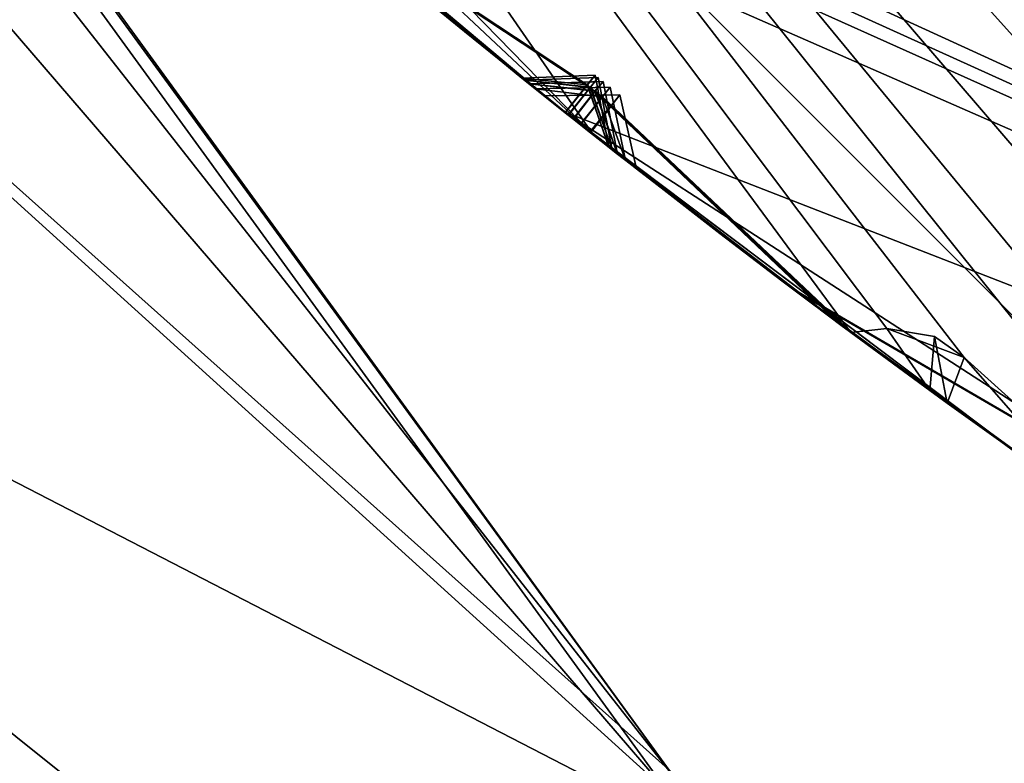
# Model space of a CAD drawing. Header units: millimetres. Extents: x -29 to 28.8, y -75.2 to 10.
# Tile 18 of 256: x -7.7 to -6.7, y -45.5 to -44.7. Entities that reach past the tile are written whole.
import ezdxf

# ---------------------------------------------------------------- set-up
doc = ezdxf.new("R2010")
doc.units = ezdxf.units.MM
doc.header["$LTSCALE"] = 88.413066
for name, color, linetype in [('104', 7, 'CONTINUOUS'), ('105', 7, 'CONTINUOUS'), ('107', 7, 'CONTINUOUS'), ('109', 7, 'CONTINUOUS'), ('11', 7, 'CONTINUOUS'), ('15', 7, 'CONTINUOUS'), ('16', 7, 'CONTINUOUS'), ('17', 7, 'CONTINUOUS'), ('2', 7, 'CONTINUOUS'), ('20', 7, 'CONTINUOUS'), ('22', 7, 'CONTINUOUS'), ('23', 7, 'CONTINUOUS'), ('26', 7, 'CONTINUOUS'), ('28', 7, 'CONTINUOUS'), ('31', 7, 'CONTINUOUS'), ('379', 7, 'CONTINUOUS'), ('385', 7, 'CONTINUOUS'), ('386', 7, 'CONTINUOUS'), ('387', 7, 'CONTINUOUS'), ('388', 7, 'CONTINUOUS'), ('389', 7, 'CONTINUOUS'), ('390', 7, 'CONTINUOUS'), ('4', 7, 'CONTINUOUS'), ('461', 7, 'CONTINUOUS'), ('464', 7, 'CONTINUOUS'), ('467', 7, 'CONTINUOUS'), ('470', 7, 'CONTINUOUS'), ('473', 7, 'CONTINUOUS'), ('604', 7, 'CONTINUOUS'), ('605', 7, 'CONTINUOUS'), ('608', 7, 'CONTINUOUS'), ('611', 7, 'CONTINUOUS'), ('614', 7, 'CONTINUOUS'), ('617', 7, 'CONTINUOUS')]:
    doc.layers.add(name, color=color, linetype=linetype)

msp = doc.modelspace()

# ---------------------------------------------------------------- linework, layer by layer
at = {"layer": '104', "linetype": 'CONTINUOUS'}
for points in [[(-3.2374, -45.7668, 24.9), (-8.4772, -41.9614, 24.9), (-9.0206, -42.3535, 24.9), (-3.2374, -45.7668, 24.9)], [(-3.445, -46.4044, 24.9), (-3.2374, -45.7668, 24.9), (-9.0206, -42.3535, 24.9), (-3.445, -46.4044, 24.9)]]:
    msp.add_3dface(points, dxfattribs=at)
at = {"layer": '105', "linetype": 'CONTINUOUS'}
for points in [[(-3.6, -46.8798, 24.4), (-9.0206, -42.3535, 24.9), (-9.425, -42.6477, 24.4), (-3.6, -46.8798, 24.4)], [(-3.445, -46.4044, 24.9), (-9.0206, -42.3535, 24.9), (-3.6, -46.8798, 24.4), (-3.445, -46.4044, 24.9)]]:
    msp.add_3dface(points, dxfattribs=at)
at = {"layer": '107', "linetype": 'CONTINUOUS'}
for points in [[(-8.15, -41.8605, -4.1), (-3.1028, -45.4708, -4.1), (-8.15, -41.9513, -3.061), (-8.15, -41.8605, -4.1)], [(-8.15, -41.9513, -3.061), (-3.1028, -45.4708, -4.1), (-8.15, -42.0416, -2.0181), (-8.15, -41.9513, -3.061)], [(-3.6, -46.8798, 24.4), (-9.425, -42.6477, 24.4), (-8.15, -42.0416, -2.0181), (-3.6, -46.8798, 24.4)], [(-3.1028, -45.4708, -4.1), (-3.6, -46.8798, 24.4), (-8.15, -42.0416, -2.0181), (-3.1028, -45.4708, -4.1)]]:
    msp.add_3dface(points, dxfattribs=at)
at = {"layer": '109', "linetype": 'CONTINUOUS'}
msp.add_3dface([(-2.8297, -44.5081, -5.1), (-3.1028, -45.4708, -4.1), (-8.15, -41.8605, -4.1), (-2.8297, -44.5081, -5.1)], dxfattribs=at)
at = {"layer": '11', "linetype": 'CONTINUOUS'}
for points in [[(-8.9733, -43.7674, 130.8839), (-6.9166, -45.6062, 129.3412), (-8.6669, -44.7027, 133.1238), (-8.9733, -43.7674, 130.8839)], [(-6.1385, -46.7283, 131.4163), (-9.077, -46.0472, 135.3515), (-8.6669, -44.7027, 133.1238), (-6.1385, -46.7283, 131.4163)], [(-6.9166, -45.6062, 129.3412), (-6.1385, -46.7283, 131.4163), (-8.6669, -44.7027, 133.1238), (-6.9166, -45.6062, 129.3412)]]:
    msp.add_3dface(points, dxfattribs=at)
at = {"layer": '15', "linetype": 'CONTINUOUS'}
msp.add_3dface([(-3.3054, -45.9761, 122.5), (-6.465, -44.6993, 122.5), (-8.6551, -42.0907, 122.5), (-3.3054, -45.9761, 122.5)], dxfattribs=at)
at = {"layer": '16', "linetype": 'CONTINUOUS'}
for points in [[(-11.3982, -39.5035, 123.3264), (-10.0829, -41.6214, 122.734), (-7.0445, -45.4959, 123.3264), (-11.3982, -39.5035, 123.3264)], [(-10.0829, -41.6214, 122.734), (-6.465, -44.6993, 122.5), (-5.8214, -45.8829, 122.734), (-10.0829, -41.6214, 122.734)], [(-10.0829, -41.6214, 122.734), (-5.8214, -45.8829, 122.734), (-7.0445, -45.4959, 123.3264), (-10.0829, -41.6214, 122.734)]]:
    msp.add_3dface(points, dxfattribs=at)
at = {"layer": '17', "linetype": 'CONTINUOUS'}
for points in [[(-11.4127, -39.5082, 123.4125), (-11.3982, -39.5035, 123.3264), (-7.0445, -45.4959, 123.3264), (-11.4127, -39.5082, 123.4125)], [(-7.0534, -45.5082, 123.4125), (-11.4127, -39.5082, 123.4125), (-7.0445, -45.4959, 123.3264), (-7.0534, -45.5082, 123.4125)]]:
    msp.add_3dface(points, dxfattribs=at)
at = {"layer": '2', "linetype": 'CONTINUOUS'}
for points in [[(-4.1703, -54.3, 158.8389), (-7.9343, -17.8, 156.9221), (-7.9369, -54.3, 156.92), (-4.1703, -54.3, 158.8389)], [(-4.1712, -17.8, 158.8392), (-7.9343, -17.8, 156.9221), (-4.1703, -54.3, 158.8389), (-4.1712, -17.8, 158.8392)]]:
    msp.add_3dface(points, dxfattribs=at)
at = {"layer": '20', "linetype": 'CONTINUOUS'}
for points in [[(-3.3992, -46.2616, 122.2), (-8.8992, -42.2656, 122.2), (-3.3992, -46.2616, 27.8), (-3.3992, -46.2616, 122.2)], [(-3.3992, -46.2616, 27.8), (-8.8992, -42.2656, 122.2), (-8.8992, -42.2656, 27.8), (-3.3992, -46.2616, 27.8)]]:
    msp.add_3dface(points, dxfattribs=at)
at = {"layer": '22', "linetype": 'CONTINUOUS'}
msp.add_3dface([(-8.6612, -42.0823, 27.5), (-2.8584, -44.5973, 27.5), (-3.3079, -45.9757, 27.5), (-8.6612, -42.0823, 27.5)], dxfattribs=at)
at = {"layer": '23', "linetype": 'CONTINUOUS'}
for points in [[(-3.239, -45.7666, 25.5), (-8.4791, -41.9589, 25.5), (-3.2374, -45.7668, 24.9), (-3.239, -45.7666, 25.5)], [(-3.2374, -45.7668, 24.9), (-8.4791, -41.9589, 25.5), (-8.4772, -41.9614, 24.9), (-3.2374, -45.7668, 24.9)]]:
    msp.add_3dface(points, dxfattribs=at)
at = {"layer": '26', "linetype": 'CONTINUOUS'}
for points in [[(-5.4561, -45.2502, 122.4121), (-8.6551, -42.0907, 122.5), (-9.4502, -41.2561, 122.4121), (-5.4561, -45.2502, 122.4121)], [(-8.8992, -42.2656, 122.2), (-5.4561, -45.2502, 122.4121), (-9.4502, -41.2561, 122.4121), (-8.8992, -42.2656, 122.2)], [(-3.3054, -45.9761, 122.5), (-8.6551, -42.0907, 122.5), (-5.4561, -45.2502, 122.4121), (-3.3054, -45.9761, 122.5)], [(-8.8992, -42.2656, 122.2), (-3.3992, -46.2616, 122.2), (-5.4561, -45.2502, 122.4121), (-8.8992, -42.2656, 122.2)]]:
    msp.add_3dface(points, dxfattribs=at)
at = {"layer": '28', "linetype": 'CONTINUOUS'}
msp.add_3dface([(-8.4791, -41.9589, 25.5), (-3.239, -45.7666, 25.5), (-2.8584, -44.5973, 25.5), (-8.4791, -41.9589, 25.5)], dxfattribs=at)
at = {"layer": '31', "linetype": 'CONTINUOUS'}
for points in [[(-5.4561, -45.2502, 27.5879), (-8.8992, -42.2656, 27.8), (-9.4502, -41.2561, 27.5879), (-5.4561, -45.2502, 27.5879)], [(-8.6612, -42.0823, 27.5), (-5.4561, -45.2502, 27.5879), (-9.4502, -41.2561, 27.5879), (-8.6612, -42.0823, 27.5)], [(-8.6612, -42.0823, 27.5), (-3.3079, -45.9757, 27.5), (-5.4561, -45.2502, 27.5879), (-8.6612, -42.0823, 27.5)], [(-3.3992, -46.2616, 27.8), (-8.8992, -42.2656, 27.8), (-5.4561, -45.2502, 27.5879), (-3.3992, -46.2616, 27.8)]]:
    msp.add_3dface(points, dxfattribs=at)
at = {"layer": '379', "linetype": 'CONTINUOUS'}
msp.add_3dface([(-3.3989, -46.2617, -102.4), (-2.2537, -42.7431, -102.4), (-8.8992, -42.2655, -102.4), (-3.3989, -46.2617, -102.4)], dxfattribs=at)
at = {"layer": '385', "linetype": 'CONTINUOUS'}
for points in [[(-3.3989, -46.2617, -116.4), (-8.8992, -42.2655, -116.4), (3.3989, -46.2617, -116.4), (-3.3989, -46.2617, -116.4)], [(3.3989, -46.2617, -116.4), (-8.8992, -42.2655, -116.4), (8.8992, -42.2655, -116.4), (3.3989, -46.2617, -116.4)]]:
    msp.add_3dface(points, dxfattribs=at)
at = {"layer": '386', "linetype": 'CONTINUOUS'}
for points in [[(-3.3989, -46.2617, -102.4), (-8.8992, -42.2655, -102.4), (-3.3992, -46.2616, -103.9), (-3.3989, -46.2617, -102.4)], [(-3.3992, -46.2616, -103.9), (-8.8992, -42.2655, -102.4), (-8.8992, -42.2656, -103.9), (-3.3992, -46.2616, -103.9)]]:
    msp.add_3dface(points, dxfattribs=at)
at = {"layer": '387', "linetype": 'CONTINUOUS'}
for points in [[(-3.3992, -46.2616, -103.9), (-8.8992, -42.2656, -103.9), (-4.0887, -46.4962, -104.3514), (-3.3992, -46.2616, -103.9)], [(-4.0887, -46.4962, -104.3514), (-8.8992, -42.2656, -103.9), (-4.4739, -46.341, -104.3515), (-4.0887, -46.4962, -104.3514)], [(-4.4739, -46.341, -104.3515), (-8.8992, -42.2656, -103.9), (-4.5593, -46.3297, -104.3744), (-4.4739, -46.341, -104.3515)], [(-4.5593, -46.3297, -104.3744), (-8.8992, -42.2656, -103.9), (-4.5949, -46.3421, -104.4), (-4.5593, -46.3297, -104.3744)], [(-4.5949, -46.3421, -104.4), (-8.8992, -42.2656, -103.9), (-5.2814, -45.9604, -104.3514), (-4.5949, -46.3421, -104.4)], [(-5.2814, -45.9604, -104.3514), (-8.8992, -42.2656, -103.9), (-5.6463, -45.7623, -104.3515), (-5.2814, -45.9604, -104.3514)], [(-5.6463, -45.7623, -104.3515), (-8.8992, -42.2656, -103.9), (-5.7299, -45.7414, -104.3744), (-5.6463, -45.7623, -104.3515)], [(-5.7299, -45.7414, -104.3744), (-8.8992, -42.2656, -103.9), (-5.7667, -45.7497, -104.4), (-5.7299, -45.7414, -104.3744)], [(-5.7667, -45.7497, -104.4), (-8.8992, -42.2656, -103.9), (-6.0568, -45.5757, -104.4), (-5.7667, -45.7497, -104.4)], [(-6.0568, -45.5757, -104.4), (-8.8992, -42.2656, -103.9), (-6.4051, -45.2922, -104.3514), (-6.0568, -45.5757, -104.4)], [(-6.4051, -45.2922, -104.3514), (-8.8992, -42.2656, -103.9), (-6.4444, -45.3247, -104.4), (-6.4051, -45.2922, -104.3514)], [(-6.4444, -45.3247, -104.4), (-8.8992, -42.2656, -103.9), (-6.7451, -45.0537, -104.3515), (-6.4444, -45.3247, -104.4)], [(-6.7451, -45.0537, -104.3515), (-8.8992, -42.2656, -103.9), (-6.8258, -45.0234, -104.3744), (-6.7451, -45.0537, -104.3515)], [(-6.8258, -45.0234, -104.3744), (-8.8992, -42.2656, -103.9), (-6.8632, -45.0275, -104.4), (-6.8258, -45.0234, -104.3744)], [(-6.8632, -45.0275, -104.4), (-8.8992, -42.2656, -103.9), (-7.1317, -44.8216, -104.4), (-6.8632, -45.0275, -104.4)], [(-7.1317, -44.8216, -104.4), (-8.8992, -42.2656, -103.9), (-7.4454, -44.5002, -104.3514), (-7.1317, -44.8216, -104.4)], [(-7.3981, -44.5714, -104.3747), (-7.1317, -44.8216, -104.4), (-7.4454, -44.5002, -104.3514), (-7.3981, -44.5714, -104.3747)], [(-7.394, -44.6079, -104.4), (-7.1317, -44.8216, -104.4), (-7.3981, -44.5714, -104.3747), (-7.394, -44.6079, -104.4)], [(-6.7629, -45.1012, -104.4), (-6.6046, -45.2143, -104.4), (-6.7451, -45.0537, -104.3515), (-6.7629, -45.1012, -104.4)], [(-6.6046, -45.2143, -104.4), (-6.4444, -45.3247, -104.4), (-6.7451, -45.0537, -104.3515), (-6.6046, -45.2143, -104.4)]]:
    msp.add_3dface(points, dxfattribs=at)
at = {"layer": '388', "linetype": 'CONTINUOUS'}
for points in [[(-7.6256, -44.4081, -114.4), (-7.1623, -44.7973, -114.4), (-7.3932, -44.6086, -113.8737), (-7.6256, -44.4081, -114.4)], [(-7.2066, -44.7619, -113.2635), (-7.4369, -44.5717, -112.7538), (-7.4376, -44.5711, -113.7749), (-7.2066, -44.7619, -113.2635)], [(-7.2037, -44.7642, -111.0486), (-7.4342, -44.574, -110.552), (-7.4349, -44.5734, -111.5468), (-7.2037, -44.7642, -111.0486)], [(-7.1991, -44.7678, -108.9068), (-7.4277, -44.5795, -108.4343), (-7.4316, -44.5762, -109.3876), (-7.1991, -44.7678, -108.9068)], [(-7.1926, -44.7731, -106.8661), (-7.4195, -44.5864, -106.4227), (-7.4263, -44.5807, -107.3228), (-7.1926, -44.7731, -106.8661)], [(-7.1834, -44.7804, -104.9532), (-7.3302, -44.6611, -104.687), (-7.4162, -44.5892, -105.3751), (-7.1834, -44.7804, -104.9532)], [(-7.1317, -44.8216, -104.4), (-7.394, -44.6079, -104.4), (-7.2664, -44.7134, -104.6304), (-7.1317, -44.8216, -104.4)], [(-7.3932, -44.6086, -113.8737), (-7.1623, -44.7973, -114.4), (-7.1614, -44.798, -113.3625), (-7.3932, -44.6086, -113.8737)], [(-7.3925, -44.6091, -112.6553), (-7.1613, -44.7981, -113.1647), (-7.3906, -44.6107, -111.6447), (-7.3925, -44.6091, -112.6553)], [(-7.3906, -44.6107, -111.6447), (-7.1613, -44.7981, -113.1647), (-7.1583, -44.8005, -111.1457), (-7.3906, -44.6107, -111.6447)], [(-7.3893, -44.6118, -110.4559), (-7.158, -44.8007, -110.9517), (-7.3874, -44.6134, -109.4839), (-7.3893, -44.6118, -110.4559)], [(-7.3874, -44.6134, -109.4839), (-7.158, -44.8007, -110.9517), (-7.1532, -44.8045, -109.0011), (-7.3874, -44.6134, -109.4839)], [(-7.3817, -44.6182, -108.3422), (-7.1528, -44.8048, -108.8129), (-7.3809, -44.6188, -107.4145), (-7.3817, -44.6182, -108.3422)], [(-7.3809, -44.6188, -107.4145), (-7.1528, -44.8048, -108.8129), (-7.1459, -44.8103, -106.9569), (-7.3809, -44.6188, -107.4145)], [(-7.3731, -44.6254, -106.3335), (-7.1454, -44.8107, -106.776), (-7.3699, -44.6281, -105.4627), (-7.3731, -44.6254, -106.3335)], [(-7.3699, -44.6281, -105.4627), (-7.1454, -44.8107, -106.776), (-7.1357, -44.8184, -105.0397), (-7.3699, -44.6281, -105.4627)], [(-7.135, -44.819, -104.8676), (-7.1317, -44.8216, -104.4), (-7.2664, -44.7134, -104.6304), (-7.135, -44.819, -104.8676)], [(-7.1623, -44.7973, -114.4), (-6.6791, -45.1616, -114.4), (-7.1614, -44.798, -113.3625), (-7.1623, -44.7973, -114.4)], [(-7.1614, -44.798, -113.3625), (-6.6791, -45.1616, -114.4), (-6.9253, -44.981, -113.8747), (-7.1614, -44.798, -113.3625)], [(-7.1583, -44.8005, -111.1457), (-7.1613, -44.7981, -113.1647), (-6.9238, -44.9821, -112.655), (-7.1583, -44.8005, -111.1457)], [(-6.9227, -44.983, -111.6451), (-7.1583, -44.8005, -111.1457), (-6.9238, -44.9821, -112.655), (-6.9227, -44.983, -111.6451)], [(-7.1532, -44.8045, -109.0011), (-7.158, -44.8007, -110.9517), (-6.9193, -44.9855, -110.4547), (-7.1532, -44.8045, -109.0011)], [(-6.9177, -44.9867, -109.4822), (-7.1532, -44.8045, -109.0011), (-6.9193, -44.9855, -110.4547), (-6.9177, -44.9867, -109.4822)], [(-7.1459, -44.8103, -106.9569), (-7.1528, -44.8048, -108.8129), (-6.9158, -44.9881, -108.3413), (-7.1459, -44.8103, -106.9569)], [(-6.9097, -44.9927, -107.4149), (-7.1459, -44.8103, -106.9569), (-6.9158, -44.9881, -108.3413), (-6.9097, -44.9927, -107.4149)], [(-7.1357, -44.8184, -105.0397), (-7.1454, -44.8107, -106.776), (-6.9085, -44.9936, -106.333), (-7.1357, -44.8184, -105.0397)], [(-6.9053, -44.996, -105.4567), (-7.1357, -44.8184, -105.0397), (-6.9085, -44.9936, -106.333), (-6.9053, -44.996, -105.4567)], [(-7.1317, -44.8216, -104.4), (-7.135, -44.819, -104.8676), (-7.0001, -44.9241, -104.6327), (-7.1317, -44.8216, -104.4)], [(-6.8632, -45.0275, -104.4), (-7.1317, -44.8216, -104.4), (-7.0001, -44.9241, -104.6327), (-6.8632, -45.0275, -104.4)], [(-7.1159, -44.834, -113.2636), (-6.879, -45.0157, -113.7755), (-6.8771, -45.0171, -112.7528), (-7.1159, -44.834, -113.2636)], [(-7.1124, -44.8368, -111.0488), (-6.8759, -45.018, -111.5477), (-6.8722, -45.0208, -110.5503), (-7.1124, -44.8368, -111.0488)], [(-7.1067, -44.8413, -108.9071), (-6.8699, -45.0225, -109.3884), (-6.8689, -45.0232, -108.4354), (-7.1067, -44.8413, -108.9071)], [(-7.0985, -44.8477, -106.8666), (-6.8616, -45.0287, -107.3236), (-6.8606, -45.0294, -106.4227), (-7.0985, -44.8477, -106.8666)], [(-7.0871, -44.8567, -104.9539), (-6.8561, -45.0328, -105.3698), (-6.9352, -44.9735, -104.6906), (-7.0871, -44.8567, -104.9539)], [(-6.9352, -44.9735, -104.6906), (-6.8561, -45.0328, -105.3698), (-6.7808, -45.0882, -104.4298), (-6.9352, -44.9735, -104.6906)], [(-6.6819, -45.1596, -112.1487), (-6.9227, -44.983, -111.6451), (-6.9238, -44.9821, -112.655), (-6.6819, -45.1596, -112.1487)], [(-6.6781, -45.1623, -109.9668), (-6.9177, -44.9867, -109.4822), (-6.9193, -44.9855, -110.4547), (-6.6781, -45.1623, -109.9668)], [(-6.6723, -45.1665, -107.8721), (-6.9097, -44.9927, -107.4149), (-6.9158, -44.9881, -108.3413), (-6.6723, -45.1665, -107.8721)], [(-6.6642, -45.1722, -105.8921), (-6.9053, -44.996, -105.4567), (-6.9085, -44.9936, -106.333), (-6.6642, -45.1722, -105.8921)], [(-6.879, -45.0157, -113.7755), (-6.6369, -45.1915, -114.29), (-6.8771, -45.0171, -112.7528), (-6.879, -45.0157, -113.7755)], [(-6.8771, -45.0171, -112.7528), (-6.6369, -45.1915, -114.29), (-6.6346, -45.1932, -112.2468), (-6.8771, -45.0171, -112.7528)], [(-6.8759, -45.018, -111.5477), (-6.6344, -45.1933, -112.0507), (-6.8722, -45.0208, -110.5503), (-6.8759, -45.018, -111.5477)], [(-6.8722, -45.0208, -110.5503), (-6.6344, -45.1933, -112.0507), (-6.6304, -45.1962, -110.0626), (-6.8722, -45.0208, -110.5503)], [(-6.8699, -45.0225, -109.3884), (-6.6301, -45.1964, -109.8713), (-6.8689, -45.0232, -108.4354), (-6.8699, -45.0225, -109.3884)], [(-6.8689, -45.0232, -108.4354), (-6.6301, -45.1964, -109.8713), (-6.624, -45.2006, -107.9648), (-6.8689, -45.0232, -108.4354)], [(-6.8616, -45.0287, -107.3236), (-6.6235, -45.201, -107.78), (-6.8606, -45.0294, -106.4227), (-6.8616, -45.0287, -107.3236)], [(-6.8606, -45.0294, -106.4227), (-6.6235, -45.201, -107.78), (-6.615, -45.207, -105.9808), (-6.8606, -45.0294, -106.4227)], [(-6.8561, -45.0328, -105.3698), (-6.6143, -45.2075, -105.8041), (-6.7808, -45.0882, -104.4298), (-6.8561, -45.0328, -105.3698)], [(-6.7808, -45.0882, -104.4298), (-6.6143, -45.2075, -105.8041), (-6.7629, -45.1012, -104.4), (-6.7808, -45.0882, -104.4298)], [(-6.6046, -45.2143, -104.4), (-6.7629, -45.1012, -104.4), (-6.6143, -45.2075, -105.8041), (-6.6046, -45.2143, -104.4)]]:
    msp.add_3dface(points, dxfattribs=at)
at = {"layer": '389', "linetype": 'CONTINUOUS'}
for points in [[(-3.3992, -46.2616, -114.9), (-9.014, -42.9412, -114.4), (-8.8992, -42.2656, -114.9), (-3.3992, -46.2616, -114.9)], [(-9.014, -42.9412, -114.4), (-3.3992, -46.2616, -114.9), (-8.5991, -43.3705, -114.4433), (-9.014, -42.9412, -114.4)], [(-8.5991, -43.3705, -114.4433), (-3.3992, -46.2616, -114.9), (-8.56, -43.416, -114.4424), (-8.5991, -43.3705, -114.4433)], [(-8.56, -43.416, -114.4424), (-3.3992, -46.2616, -114.9), (-8.5194, -43.4599, -114.4433), (-8.56, -43.416, -114.4424)], [(-3.3992, -46.2616, -114.9), (-8.5572, -43.4828, -114.4), (-8.5194, -43.4599, -114.4433), (-3.3992, -46.2616, -114.9)], [(-8.1413, -43.9222, -114.4), (-8.5572, -43.4828, -114.4), (-3.3992, -46.2616, -114.9), (-8.1413, -43.9222, -114.4)], [(-8.1413, -43.9222, -114.4), (-3.3992, -46.2616, -114.9), (-7.6801, -44.3013, -114.4433), (-8.1413, -43.9222, -114.4)], [(-7.6801, -44.3013, -114.4433), (-3.3992, -46.2616, -114.9), (-7.6361, -44.3421, -114.4424), (-7.6801, -44.3013, -114.4433)], [(-7.6361, -44.3421, -114.4424), (-3.3992, -46.2616, -114.9), (-7.5907, -44.3811, -114.4433), (-7.6361, -44.3421, -114.4424)], [(-3.3992, -46.2616, -114.9), (-7.6256, -44.4081, -114.4), (-7.5907, -44.3811, -114.4433), (-3.3992, -46.2616, -114.9)], [(-7.1623, -44.7973, -114.4), (-7.6256, -44.4081, -114.4), (-3.3992, -46.2616, -114.9), (-7.1623, -44.7973, -114.4)], [(-6.6791, -45.1616, -114.4), (-7.1623, -44.7973, -114.4), (-6.661, -45.1214, -114.4433), (-6.6791, -45.1616, -114.4)], [(-7.1623, -44.7973, -114.4), (-3.3992, -46.2616, -114.9), (-6.661, -45.1214, -114.4433), (-7.1623, -44.7973, -114.4)]]:
    msp.add_3dface(points, dxfattribs=at)
at = {"layer": '390', "linetype": 'CONTINUOUS'}
for points in [[(-8.8992, -42.2655, -116.4), (-3.3989, -46.2617, -116.4), (-8.8992, -42.2656, -114.9), (-8.8992, -42.2655, -116.4)], [(-3.3989, -46.2617, -116.4), (-3.3992, -46.2616, -114.9), (-8.8992, -42.2656, -114.9), (-3.3989, -46.2617, -116.4)]]:
    msp.add_3dface(points, dxfattribs=at)
at = {"layer": '4', "linetype": 'CONTINUOUS'}
for points in [[(-7.0534, -45.5082, 123.4125), (-10.6544, -41.3212, 132.9354), (-11.4127, -39.5082, 123.4125), (-7.0534, -45.5082, 123.4125)], [(-8.9733, -43.7674, 130.8839), (-10.6544, -41.3212, 132.9354), (-7.0534, -45.5082, 123.4125), (-8.9733, -43.7674, 130.8839)], [(-6.9166, -45.6062, 129.3412), (-8.9733, -43.7674, 130.8839), (-7.0534, -45.5082, 123.4125), (-6.9166, -45.6062, 129.3412)]]:
    msp.add_3dface(points, dxfattribs=at)
at = {"layer": '461', "linetype": 'CONTINUOUS'}
for points in [[(-7.4369, -44.5717, -112.7538), (-7.2066, -44.7619, -113.2635), (-7.1613, -44.7981, -113.1647), (-7.4369, -44.5717, -112.7538)], [(-7.4369, -44.5717, -112.7538), (-7.1613, -44.7981, -113.1647), (-7.3925, -44.6091, -112.6553), (-7.4369, -44.5717, -112.7538)], [(-7.2066, -44.7619, -113.2635), (-7.1302, -44.7589, -113.2636), (-7.1381, -44.769, -113.1973), (-7.2066, -44.7619, -113.2635)], [(-7.1613, -44.7981, -113.1647), (-7.2066, -44.7619, -113.2635), (-7.1381, -44.769, -113.1973), (-7.1613, -44.7981, -113.1647)], [(-7.1384, -44.7691, -113.3303), (-7.1159, -44.834, -113.2636), (-7.1302, -44.7589, -113.2636), (-7.1384, -44.7691, -113.3303)], [(-7.1614, -44.798, -113.3625), (-7.1159, -44.834, -113.2636), (-7.1384, -44.7691, -113.3303), (-7.1614, -44.798, -113.3625)], [(-6.879, -45.0157, -113.7755), (-7.1159, -44.834, -113.2636), (-7.1614, -44.798, -113.3625), (-6.879, -45.0157, -113.7755)], [(-6.879, -45.0157, -113.7755), (-7.1614, -44.798, -113.3625), (-6.9253, -44.981, -113.8747), (-6.879, -45.0157, -113.7755)], [(-6.6369, -45.1915, -114.29), (-6.879, -45.0157, -113.7755), (-6.9253, -44.981, -113.8747), (-6.6369, -45.1915, -114.29)], [(-6.6791, -45.1616, -114.4), (-6.6369, -45.1915, -114.29), (-6.9253, -44.981, -113.8747), (-6.6791, -45.1616, -114.4)]]:
    msp.add_3dface(points, dxfattribs=at)
at = {"layer": '464', "linetype": 'CONTINUOUS'}
for points in [[(-7.4342, -44.574, -110.552), (-7.2037, -44.7642, -111.0486), (-7.158, -44.8007, -110.9517), (-7.4342, -44.574, -110.552)], [(-7.4342, -44.574, -110.552), (-7.158, -44.8007, -110.9517), (-7.3893, -44.6118, -110.4559), (-7.4342, -44.574, -110.552)], [(-7.2037, -44.7642, -111.0486), (-7.127, -44.7615, -111.0487), (-7.1348, -44.7714, -110.9842), (-7.2037, -44.7642, -111.0486)], [(-7.158, -44.8007, -110.9517), (-7.2037, -44.7642, -111.0486), (-7.1348, -44.7714, -110.9842), (-7.158, -44.8007, -110.9517)], [(-7.1352, -44.7717, -111.1142), (-7.1124, -44.8368, -111.0488), (-7.127, -44.7615, -111.0487), (-7.1352, -44.7717, -111.1142)], [(-7.1583, -44.8005, -111.1457), (-7.1124, -44.8368, -111.0488), (-7.1352, -44.7717, -111.1142), (-7.1583, -44.8005, -111.1457)], [(-7.1583, -44.8005, -111.1457), (-6.9227, -44.983, -111.6451), (-6.8759, -45.018, -111.5477), (-7.1583, -44.8005, -111.1457)], [(-7.1583, -44.8005, -111.1457), (-6.8759, -45.018, -111.5477), (-7.1124, -44.8368, -111.0488), (-7.1583, -44.8005, -111.1457)], [(-6.9227, -44.983, -111.6451), (-6.6819, -45.1596, -112.1487), (-6.6344, -45.1933, -112.0507), (-6.9227, -44.983, -111.6451)], [(-6.9227, -44.983, -111.6451), (-6.6344, -45.1933, -112.0507), (-6.8759, -45.018, -111.5477), (-6.9227, -44.983, -111.6451)]]:
    msp.add_3dface(points, dxfattribs=at)
at = {"layer": '467', "linetype": 'CONTINUOUS'}
for points in [[(-7.4277, -44.5795, -108.4343), (-7.1991, -44.7678, -108.9068), (-7.1528, -44.8048, -108.8129), (-7.4277, -44.5795, -108.4343)], [(-7.4277, -44.5795, -108.4343), (-7.1528, -44.8048, -108.8129), (-7.3817, -44.6182, -108.3422), (-7.4277, -44.5795, -108.4343)], [(-7.1991, -44.7678, -108.9068), (-7.1219, -44.7655, -108.9069), (-7.1296, -44.7754, -108.8446), (-7.1991, -44.7678, -108.9068)], [(-7.1303, -44.7757, -108.9708), (-7.1067, -44.8413, -108.9071), (-7.1219, -44.7655, -108.9069), (-7.1303, -44.7757, -108.9708)], [(-7.1528, -44.8048, -108.8129), (-7.1991, -44.7678, -108.9068), (-7.1296, -44.7754, -108.8446), (-7.1528, -44.8048, -108.8129)], [(-7.1532, -44.8045, -109.0011), (-7.1067, -44.8413, -108.9071), (-7.1303, -44.7757, -108.9708), (-7.1532, -44.8045, -109.0011)], [(-7.1532, -44.8045, -109.0011), (-6.9177, -44.9867, -109.4822), (-6.8699, -45.0225, -109.3884), (-7.1532, -44.8045, -109.0011)], [(-7.1532, -44.8045, -109.0011), (-6.8699, -45.0225, -109.3884), (-7.1067, -44.8413, -108.9071), (-7.1532, -44.8045, -109.0011)], [(-6.9177, -44.9867, -109.4822), (-6.6781, -45.1623, -109.9668), (-6.6301, -45.1964, -109.8713), (-6.9177, -44.9867, -109.4822)], [(-6.9177, -44.9867, -109.4822), (-6.6301, -45.1964, -109.8713), (-6.8699, -45.0225, -109.3884), (-6.9177, -44.9867, -109.4822)]]:
    msp.add_3dface(points, dxfattribs=at)
at = {"layer": '470', "linetype": 'CONTINUOUS'}
for points in [[(-7.4195, -44.5864, -106.4227), (-7.1926, -44.7731, -106.8661), (-7.1454, -44.8107, -106.776), (-7.4195, -44.5864, -106.4227)], [(-7.4195, -44.5864, -106.4227), (-7.1454, -44.8107, -106.776), (-7.3731, -44.6254, -106.3335), (-7.4195, -44.5864, -106.4227)], [(-7.1926, -44.7731, -106.8661), (-7.1146, -44.7714, -106.8664), (-7.1224, -44.7816, -106.8056), (-7.1926, -44.7731, -106.8661)], [(-7.1454, -44.8107, -106.776), (-7.1926, -44.7731, -106.8661), (-7.1224, -44.7816, -106.8056), (-7.1454, -44.8107, -106.776)], [(-7.1459, -44.8103, -106.9569), (-7.0985, -44.8477, -106.8666), (-7.1146, -44.7714, -106.8664), (-7.1459, -44.8103, -106.9569)], [(-7.1459, -44.8103, -106.9569), (-6.9097, -44.9927, -107.4149), (-6.8616, -45.0287, -107.3236), (-7.1459, -44.8103, -106.9569)], [(-7.1459, -44.8103, -106.9569), (-6.8616, -45.0287, -107.3236), (-7.0985, -44.8477, -106.8666), (-7.1459, -44.8103, -106.9569)], [(-6.9097, -44.9927, -107.4149), (-6.6723, -45.1665, -107.8721), (-6.6235, -45.201, -107.78), (-6.9097, -44.9927, -107.4149)], [(-6.9097, -44.9927, -107.4149), (-6.6235, -45.201, -107.78), (-6.8616, -45.0287, -107.3236), (-6.9097, -44.9927, -107.4149)]]:
    msp.add_3dface(points, dxfattribs=at)
at = {"layer": '473', "linetype": 'CONTINUOUS'}
for points in [[(-7.394, -44.6079, -104.4), (-7.3302, -44.6611, -104.687), (-7.2664, -44.7134, -104.6304), (-7.394, -44.6079, -104.4)], [(-7.3302, -44.6611, -104.687), (-7.1834, -44.7804, -104.9532), (-7.2664, -44.7134, -104.6304), (-7.3302, -44.6611, -104.687)], [(-7.1834, -44.7804, -104.9532), (-7.135, -44.819, -104.8676), (-7.2664, -44.7134, -104.6304), (-7.1834, -44.7804, -104.9532)], [(-7.1834, -44.7804, -104.9532), (-7.1043, -44.7795, -104.9536), (-7.135, -44.819, -104.8676), (-7.1834, -44.7804, -104.9532)], [(-7.1357, -44.8184, -105.0397), (-7.0871, -44.8567, -104.9539), (-7.1043, -44.7795, -104.9536), (-7.1357, -44.8184, -105.0397)], [(-7.1357, -44.8184, -105.0397), (-6.9053, -44.996, -105.4567), (-6.8561, -45.0328, -105.3698), (-7.1357, -44.8184, -105.0397)], [(-7.1357, -44.8184, -105.0397), (-6.8561, -45.0328, -105.3698), (-7.0871, -44.8567, -104.9539), (-7.1357, -44.8184, -105.0397)], [(-6.9053, -44.996, -105.4567), (-6.6642, -45.1722, -105.8921), (-6.6143, -45.2075, -105.8041), (-6.9053, -44.996, -105.4567)], [(-6.9053, -44.996, -105.4567), (-6.6143, -45.2075, -105.8041), (-6.8561, -45.0328, -105.3698), (-6.9053, -44.996, -105.4567)]]:
    msp.add_3dface(points, dxfattribs=at)
at = {"layer": '604', "linetype": 'CONTINUOUS'}
for points in [[(-6.7451, -45.0537, -104.3515), (-6.8258, -45.0234, -104.3744), (-6.776, -45.0319, -104.4079), (-6.7451, -45.0537, -104.3515)], [(-6.7808, -45.0882, -104.4298), (-6.7629, -45.1012, -104.4), (-6.776, -45.0319, -104.4079), (-6.7808, -45.0882, -104.4298)], [(-6.7629, -45.1012, -104.4), (-6.7451, -45.0537, -104.3515), (-6.776, -45.0319, -104.4079), (-6.7629, -45.1012, -104.4)]]:
    msp.add_3dface(points, dxfattribs=at)
at = {"layer": '605', "linetype": 'CONTINUOUS'}
for points in [[(-7.1834, -44.7804, -104.9532), (-7.4162, -44.5892, -105.3751), (-7.1357, -44.8184, -105.0397), (-7.1834, -44.7804, -104.9532)], [(-7.4162, -44.5892, -105.3751), (-7.3699, -44.6281, -105.4627), (-7.1357, -44.8184, -105.0397), (-7.4162, -44.5892, -105.3751)], [(-7.1043, -44.7795, -104.9536), (-7.1834, -44.7804, -104.9532), (-7.1357, -44.8184, -105.0397), (-7.1043, -44.7795, -104.9536)], [(-7.0871, -44.8567, -104.9539), (-7.135, -44.819, -104.8676), (-7.1043, -44.7795, -104.9536), (-7.0871, -44.8567, -104.9539)], [(-7.0001, -44.9241, -104.6327), (-7.135, -44.819, -104.8676), (-6.9352, -44.9735, -104.6906), (-7.0001, -44.9241, -104.6327)], [(-7.0871, -44.8567, -104.9539), (-6.9352, -44.9735, -104.6906), (-7.135, -44.819, -104.8676), (-7.0871, -44.8567, -104.9539)], [(-6.8632, -45.0275, -104.4), (-7.0001, -44.9241, -104.6327), (-6.9352, -44.9735, -104.6906), (-6.8632, -45.0275, -104.4)], [(-6.8632, -45.0275, -104.4), (-6.9352, -44.9735, -104.6906), (-6.7808, -45.0882, -104.4298), (-6.8632, -45.0275, -104.4)], [(-6.8258, -45.0234, -104.3744), (-6.8632, -45.0275, -104.4), (-6.7808, -45.0882, -104.4298), (-6.8258, -45.0234, -104.3744)], [(-6.8258, -45.0234, -104.3744), (-6.7808, -45.0882, -104.4298), (-6.776, -45.0319, -104.4079), (-6.8258, -45.0234, -104.3744)]]:
    msp.add_3dface(points, dxfattribs=at)
at = {"layer": '608', "linetype": 'CONTINUOUS'}
for points in [[(-7.1926, -44.7731, -106.8661), (-7.4263, -44.5807, -107.3228), (-7.1459, -44.8103, -106.9569), (-7.1926, -44.7731, -106.8661)], [(-7.4263, -44.5807, -107.3228), (-7.3809, -44.6188, -107.4145), (-7.1459, -44.8103, -106.9569), (-7.4263, -44.5807, -107.3228)], [(-7.1146, -44.7714, -106.8664), (-7.1926, -44.7731, -106.8661), (-7.1459, -44.8103, -106.9569), (-7.1146, -44.7714, -106.8664)], [(-7.0985, -44.8477, -106.8666), (-7.1224, -44.7816, -106.8056), (-7.1146, -44.7714, -106.8664), (-7.0985, -44.8477, -106.8666)], [(-6.8606, -45.0294, -106.4227), (-7.1454, -44.8107, -106.776), (-7.1224, -44.7816, -106.8056), (-6.8606, -45.0294, -106.4227)], [(-7.0985, -44.8477, -106.8666), (-6.8606, -45.0294, -106.4227), (-7.1224, -44.7816, -106.8056), (-7.0985, -44.8477, -106.8666)], [(-6.9085, -44.9936, -106.333), (-7.1454, -44.8107, -106.776), (-6.8606, -45.0294, -106.4227), (-6.9085, -44.9936, -106.333)], [(-6.6642, -45.1722, -105.8921), (-6.9085, -44.9936, -106.333), (-6.615, -45.207, -105.9808), (-6.6642, -45.1722, -105.8921)], [(-6.9085, -44.9936, -106.333), (-6.8606, -45.0294, -106.4227), (-6.615, -45.207, -105.9808), (-6.9085, -44.9936, -106.333)]]:
    msp.add_3dface(points, dxfattribs=at)
at = {"layer": '611', "linetype": 'CONTINUOUS'}
for points in [[(-7.1991, -44.7678, -108.9068), (-7.4316, -44.5762, -109.3876), (-7.1303, -44.7757, -108.9708), (-7.1991, -44.7678, -108.9068)], [(-7.4316, -44.5762, -109.3876), (-7.3874, -44.6134, -109.4839), (-7.1532, -44.8045, -109.0011), (-7.4316, -44.5762, -109.3876)], [(-7.4316, -44.5762, -109.3876), (-7.1532, -44.8045, -109.0011), (-7.1303, -44.7757, -108.9708), (-7.4316, -44.5762, -109.3876)], [(-7.1991, -44.7678, -108.9068), (-7.1303, -44.7757, -108.9708), (-7.1219, -44.7655, -108.9069), (-7.1991, -44.7678, -108.9068)], [(-7.1219, -44.7655, -108.9069), (-7.1067, -44.8413, -108.9071), (-7.1296, -44.7754, -108.8446), (-7.1219, -44.7655, -108.9069)], [(-6.8689, -45.0232, -108.4354), (-7.1528, -44.8048, -108.8129), (-7.1296, -44.7754, -108.8446), (-6.8689, -45.0232, -108.4354)], [(-7.1067, -44.8413, -108.9071), (-6.8689, -45.0232, -108.4354), (-7.1296, -44.7754, -108.8446), (-7.1067, -44.8413, -108.9071)], [(-6.9158, -44.9881, -108.3413), (-7.1528, -44.8048, -108.8129), (-6.8689, -45.0232, -108.4354), (-6.9158, -44.9881, -108.3413)], [(-6.6723, -45.1665, -107.8721), (-6.9158, -44.9881, -108.3413), (-6.624, -45.2006, -107.9648), (-6.6723, -45.1665, -107.8721)], [(-6.9158, -44.9881, -108.3413), (-6.8689, -45.0232, -108.4354), (-6.624, -45.2006, -107.9648), (-6.9158, -44.9881, -108.3413)]]:
    msp.add_3dface(points, dxfattribs=at)
at = {"layer": '614', "linetype": 'CONTINUOUS'}
for points in [[(-7.2037, -44.7642, -111.0486), (-7.4349, -44.5734, -111.5468), (-7.1352, -44.7717, -111.1142), (-7.2037, -44.7642, -111.0486)], [(-7.4349, -44.5734, -111.5468), (-7.3906, -44.6107, -111.6447), (-7.1583, -44.8005, -111.1457), (-7.4349, -44.5734, -111.5468)], [(-7.4349, -44.5734, -111.5468), (-7.1583, -44.8005, -111.1457), (-7.1352, -44.7717, -111.1142), (-7.4349, -44.5734, -111.5468)], [(-7.127, -44.7615, -111.0487), (-7.2037, -44.7642, -111.0486), (-7.1352, -44.7717, -111.1142), (-7.127, -44.7615, -111.0487)], [(-7.1124, -44.8368, -111.0488), (-7.1348, -44.7714, -110.9842), (-7.127, -44.7615, -111.0487), (-7.1124, -44.8368, -111.0488)], [(-6.8722, -45.0208, -110.5503), (-7.158, -44.8007, -110.9517), (-7.1348, -44.7714, -110.9842), (-6.8722, -45.0208, -110.5503)], [(-7.1124, -44.8368, -111.0488), (-6.8722, -45.0208, -110.5503), (-7.1348, -44.7714, -110.9842), (-7.1124, -44.8368, -111.0488)], [(-6.9193, -44.9855, -110.4547), (-7.158, -44.8007, -110.9517), (-6.8722, -45.0208, -110.5503), (-6.9193, -44.9855, -110.4547)], [(-6.6781, -45.1623, -109.9668), (-6.9193, -44.9855, -110.4547), (-6.6091, -45.1661, -110.0316), (-6.6781, -45.1623, -109.9668)], [(-6.9193, -44.9855, -110.4547), (-6.8722, -45.0208, -110.5503), (-6.6304, -45.1962, -110.0626), (-6.9193, -44.9855, -110.4547)], [(-6.9193, -44.9855, -110.4547), (-6.6304, -45.1962, -110.0626), (-6.6091, -45.1661, -110.0316), (-6.9193, -44.9855, -110.4547)]]:
    msp.add_3dface(points, dxfattribs=at)
at = {"layer": '617', "linetype": 'CONTINUOUS'}
for points in [[(-7.2066, -44.7619, -113.2635), (-7.4376, -44.5711, -113.7749), (-7.1384, -44.7691, -113.3303), (-7.2066, -44.7619, -113.2635)], [(-7.4376, -44.5711, -113.7749), (-7.3932, -44.6086, -113.8737), (-7.1614, -44.798, -113.3625), (-7.4376, -44.5711, -113.7749)], [(-7.4376, -44.5711, -113.7749), (-7.1614, -44.798, -113.3625), (-7.1384, -44.7691, -113.3303), (-7.4376, -44.5711, -113.7749)], [(-7.1302, -44.7589, -113.2636), (-7.2066, -44.7619, -113.2635), (-7.1384, -44.7691, -113.3303), (-7.1302, -44.7589, -113.2636)], [(-7.1159, -44.834, -113.2636), (-7.1381, -44.769, -113.1973), (-7.1302, -44.7589, -113.2636), (-7.1159, -44.834, -113.2636)], [(-6.8771, -45.0171, -112.7528), (-7.1613, -44.7981, -113.1647), (-7.1381, -44.769, -113.1973), (-6.8771, -45.0171, -112.7528)], [(-7.1159, -44.834, -113.2636), (-6.8771, -45.0171, -112.7528), (-7.1381, -44.769, -113.1973), (-7.1159, -44.834, -113.2636)], [(-6.9238, -44.9821, -112.655), (-7.1613, -44.7981, -113.1647), (-6.8771, -45.0171, -112.7528), (-6.9238, -44.9821, -112.655)], [(-6.6819, -45.1596, -112.1487), (-6.9238, -44.9821, -112.655), (-6.6133, -45.163, -112.2149), (-6.6819, -45.1596, -112.1487)], [(-6.9238, -44.9821, -112.655), (-6.8771, -45.0171, -112.7528), (-6.6346, -45.1932, -112.2468), (-6.9238, -44.9821, -112.655)], [(-6.9238, -44.9821, -112.655), (-6.6346, -45.1932, -112.2468), (-6.6133, -45.163, -112.2149), (-6.9238, -44.9821, -112.655)]]:
    msp.add_3dface(points, dxfattribs=at)

doc.saveas('drawing.dxf')
